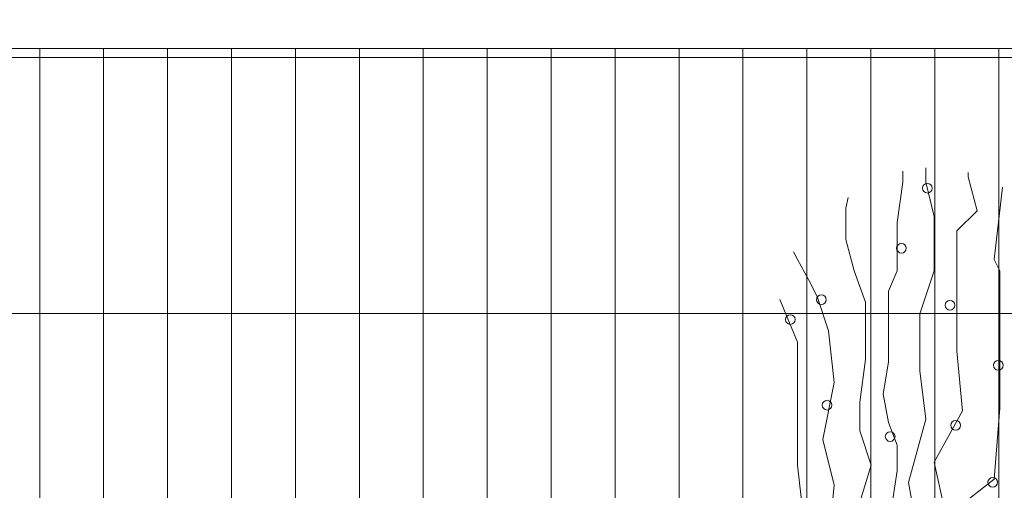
# Model space of a CAD drawing. Header units: millimetres. Extents: x 16698 to 93787, y -21104 to 39413.
# Tile 66 of 256: x 23529 to 23615, y 9786 to 9827. Entities that reach past the tile are written whole.
import ezdxf

# ---------------------------------------------------------------- set-up
doc = ezdxf.new("R2010")
doc.units = ezdxf.units.MM
for name, color, linetype, lineweight in [('_MODUS - zielen', 66, 'Continuous', 9), ('Hatch', 4, 'Continuous', 5), ('Widok', 1, 'Continuous', 15)]:
    doc.layers.add(name, color=color, linetype=linetype, lineweight=lineweight)

msp = doc.modelspace()

# ---------------------------------------------------------------- hatches: boundary and pattern name
at = {"layer": 'Hatch', "ltscale": 2, "true_color": 0xc7c7c7}
h = msp.add_hatch(dxfattribs=at)
h.set_pattern_fill('GRATE', color=9, scale=7, angle=90)
h.paths.add_polyline_path([(23182.90184, 9824.23322), (23670.94642, 9824.23322), (23670.94642, 9747.23322), (23182.90184, 9747.23322)])

# ---------------------------------------------------------------- linework, layer by layer
at = {"layer": '_MODUS - zielen', "transparency": 33554687}
for p, q in [((23607.73744, 9812.63659), (23607.73744, 9813.87583)), ((23605.73332, 9812.63659), (23605.73332, 9813.60085)), ((23611.41849, 9813.11055), (23611.41849, 9813.47373)), ((23612.1956, 9810.14829), (23611.41849, 9813.11055)), ((23605.24251, 9809.14112), (23605.73332, 9812.63659)), ((23608.47365, 9809.64471), (23607.73744, 9812.63659)), ((23613.66802, 9805.91227), (23614.3981, 9812.1914)), ((23600.78435, 9810.38527), (23600.98307, 9811.32078)), ((23600.78435, 9807.66), (23600.78435, 9810.38527)), ((23608.47365, 9804.93472), (23608.47365, 9809.64471)), ((23610.43688, 9808.40056), (23612.1956, 9810.14829)), ((23605.24251, 9804.93472), (23605.24251, 9809.14112)), ((23610.43688, 9802.44643), (23610.43688, 9808.40056)), ((23601.52056, 9804.93472), (23600.78435, 9807.66)), ((23596.5716, 9805.91227), (23596.2492, 9806.60013)), ((23597.55321, 9804.19416), (23596.5716, 9805.91227)), ((23614.15883, 9804.93472), (23613.66802, 9805.91227)), ((23602.50218, 9802.20945), (23601.52056, 9804.93472)), ((23604.5063, 9803.18699), (23605.24251, 9804.93472)), ((23607.20574, 9801.20228), (23608.47365, 9804.93472)), ((23614.15883, 9799.95813), (23614.15883, 9804.93472)), ((23598.28942, 9802.71303), (23597.55321, 9804.19416)), ((23599.27103, 9799.72115), (23598.28942, 9802.71303)), ((23604.5063, 9796.99588), (23604.5063, 9803.18699)), ((23596.5716, 9798.74361), (23595.05828, 9802.44643)), ((23602.50218, 9797.23286), (23602.50218, 9802.20945)), ((23610.43688, 9797.97342), (23610.43688, 9802.44643)), ((23607.20574, 9796.25531), (23607.20574, 9801.20228)), ((23599.76184, 9795.24815), (23599.27103, 9799.72115)), ((23614.15883, 9793.02646), (23614.15883, 9799.95813)), ((23596.5716, 9793.76702), (23596.5716, 9798.74361)), ((23610.92769, 9792.78948), (23610.43688, 9797.97342)), ((23602.01137, 9793.53004), (23602.50218, 9797.23286)), ((23604.01549, 9794.2706), (23604.5063, 9796.99588)), ((23607.73744, 9792.04891), (23607.20574, 9796.25531)), ((23598.78023, 9790.30118), (23599.76184, 9795.24815)), ((23604.5063, 9791.78231), (23604.01549, 9794.2706)), ((23596.5716, 9788.07949), (23596.5716, 9793.76702)), ((23602.01137, 9791.04174), (23602.01137, 9793.53004)), ((23608.47365, 9788.31647), (23610.92769, 9792.78948)), ((23613.66802, 9786.83534), (23614.15883, 9793.02646)), ((23605.24251, 9789.7976), (23604.5063, 9791.78231)), ((23606.22412, 9786.56874), (23607.73744, 9792.04891)), ((23602.99298, 9788.07949), (23602.01137, 9791.04174)), ((23599.76184, 9786.33176), (23598.78023, 9790.30118)), ((23605.24251, 9787.57591), (23605.24251, 9789.7976)), ((23609.94607, 9781.62177), (23608.47365, 9788.31647)), ((23597.0624, 9783.84346), (23596.5716, 9788.07949)), ((23602.01137, 9784.85063), (23602.99298, 9788.07949)), ((23604.5063, 9782.86592), (23605.24251, 9787.57591)), ((23607.20574, 9781.35517), (23606.22412, 9786.56874)), ((23611.41849, 9785.08761), (23613.66802, 9786.83534)), ((23599.27103, 9781.35517), (23599.76184, 9786.33176))]:
    msp.add_line(p, q, dxfattribs=at)
for points in [[(23607.44808, 9812.1152, 1), (23608.28962, 9812.1152, 1)], [(23605.19855, 9806.90163, 1), (23606.0401, 9806.90163, 1)], [(23598.24546, 9802.42863, 1), (23599.087, 9802.42863, 1)], [(23609.4113, 9801.95467, 1), (23610.25285, 9801.95467, 1)], [(23595.54602, 9800.71052, 1), (23596.38757, 9800.71052, 1)], [(23613.62406, 9796.7411, 1), (23614.46561, 9796.7411, 1)], [(23598.73626, 9793.27526, 1), (23599.57781, 9793.27526, 1)], [(23609.90211, 9791.52753, 1), (23610.74366, 9791.52753, 1)], [(23604.21694, 9790.54998, 1), (23605.05848, 9790.54998, 1)], [(23613.13325, 9786.58056, 1), (23613.9748, 9786.58056, 1)]]:
    msp.add_lwpolyline(points, format="xyb", close=True, dxfattribs=at)
at = {"layer": 'Widok', "ltscale": 2}
msp.add_lwpolyline([(23182.90184, 9832.23322), (23670.94642, 9832.23322), (23670.94642, 9824.23322), (23182.90184, 9824.23322)], close=True, dxfattribs=at)

doc.saveas('drawing.dxf')
